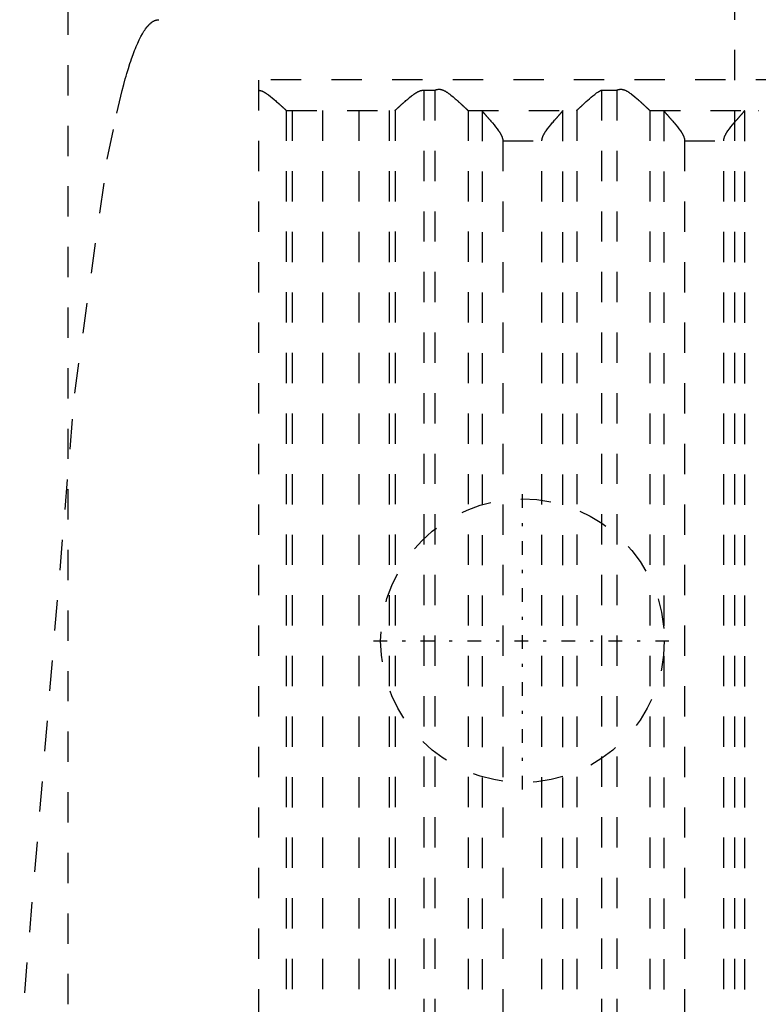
# Model space of a CAD drawing. Extents: x -100 to 100, y -99 to 429.
# Tile 7 of 14: x -32 to -7, y 53 to 85. Entities that reach past the tile are written whole.
import ezdxf

# ---------------------------------------------------------------- set-up
doc = ezdxf.new("R2010")
doc.units = 0
doc.linetypes.add('CENTER', pattern=[1.5, 0.45, -0.5, 0.05, -0.5])
doc.linetypes.add('DASHED', pattern=[2, 1, -1])
doc.layers.add('AM_3', color=7, linetype='DASHED')
doc.layers.add('AM_7', color=7, linetype='CENTER')

msp = doc.modelspace()

# ---------------------------------------------------------------- linework, layer by layer
at = {"layer": 'AM_3', "color": 6, "linetype": 'DASHED'}
for p, q in [((-8, 380.5), (-8, -32.5)), ((-30, 106), (-30, 42)), ((23.7, 83.517), (-23.7, 83.517)), ((-23.7, 36.5), (-23.7, 83.517)), ((-18.26, 83.174), (-17.891, 83.174)), ((-18.26, 83.174), (-18.26, 36.5)), ((-17.891, 83.174), (-17.891, 36.5)), ((-12.392, 83.174), (-12.392, 36.5)), ((-12.392, 83.174), (-11.891, 83.174)), ((-11.891, 83.174), (-11.891, 36.5)), ((-22.794, 82.503), (-22.794, 36.5)), ((-22.787, 82.5), (-19.213, 82.5)), ((-22.596, 82.5), (-22.596, 36.5)), ((-21.6, 82.5), (-21.6, 36.5)), ((-20.4, 82.5), (-20.4, 36.5)), ((-19.404, 82.5), (-19.404, 36.5)), ((-19.206, 82.503), (-19.206, 36.5)), ((-16.797, 82.503), (-16.797, 36.5)), ((-16.79, 82.5), (-13.217, 82.5)), ((-16.333, 82.49), (-16.333, 36.51)), ((-13.674, 82.49), (-13.674, 36.51)), ((-13.21, 82.503), (-13.21, 36.5)), ((-10.797, 82.503), (-10.797, 36.5)), ((-10.79, 82.5), (-7.217, 82.5)), ((-10.333, 82.49), (-10.333, 36.51)), ((-7.674, 82.49), (-7.674, 36.51)), ((-15.649, 81.5), (-14.358, 81.5)), ((-15.649, 81.5), (-15.649, 37.5)), ((-14.358, 37.5), (-14.358, 81.5)), ((-9.649, 81.5), (-8.358, 81.5)), ((-9.649, 81.5), (-9.649, 37.5)), ((-8.358, 37.5), (-8.358, 81.5))]:
    msp.add_line(p, q, dxfattribs=at)
for points in [[(-31.591, 51.389, 0), (-29.774, 73.176, 0), (-28.7, 80.892, 0), (-28.391, 82.414, 0), (-28.211, 83.162, 0), (-28.16, 83.357, 0), (-28.108, 83.543, 0), (-28.083, 83.633, 0), (-28.057, 83.721, 0), (-28.005, 83.89, 0), (-27.954, 84.051, 0), (-27.928, 84.128, 0), (-27.902, 84.203, 0), (-27.851, 84.347, 0), (-27.799, 84.483, 0), (-27.774, 84.547, 0), (-27.748, 84.61, 0), (-27.696, 84.728, 0), (-27.645, 84.838, 0), (-27.593, 84.94, 0), (-27.542, 85.033, 0), (-27.49, 85.118, 0), (-27.464, 85.157, 0), (-27.438, 85.194, 0), (-27.387, 85.262, 0), (-27.357, 85.297, 0), (-27.348, 85.307, 0), (-27.34, 85.316, 0), (-27.335, 85.321, 0), (-27.331, 85.326, 0), (-27.322, 85.335, 0), (-27.314, 85.343, 0), (-27.305, 85.352, 0), (-27.297, 85.36, 0), (-27.288, 85.368, 0), (-27.284, 85.372, 0), (-27.279, 85.376, 0), (-27.271, 85.383, 0), (-27.262, 85.391, 0), (-27.254, 85.398, 0), (-27.245, 85.404, 0), (-27.236, 85.411, 0), (-27.232, 85.414, 0), (-27.228, 85.417, 0), (-27.219, 85.424, 0), (-27.211, 85.429, 0), (-27.202, 85.435, 0), (-27.193, 85.44, 0), (-27.185, 85.446, 0), (-27.181, 85.448, 0), (-27.176, 85.451, 0), (-27.168, 85.455, 0), (-27.159, 85.46, 0), (-27.155, 85.462, 0), (-27.15, 85.464, 0), (-27.142, 85.468, 0), (-27.133, 85.472, 0), (-27.129, 85.474, 0), (-27.125, 85.475, 0), (-27.116, 85.479, 0), (-27.107, 85.482, 0), (-27.099, 85.484, 0), (-27.09, 85.487, 0), (-27.082, 85.489, 0), (-27.077, 85.49, 0), (-27.073, 85.492, 0), (-27.064, 85.493, 0), (-27.056, 85.495, 0), (-27.047, 85.496, 0), (-27.039, 85.498, 0), (-27.03, 85.499, 0), (-27.026, 85.499, 0), (-27.021, 85.499, 0), (-27.013, 85.5, 0), (-27.004, 85.5, 0), (-27, 85.5, 0)], [(-17.891, 83.174, 0), (-17.884, 83.176, 0), (-17.871, 83.182, 0), (-17.857, 83.187, 0), (-17.85, 83.189, 0), (-17.843, 83.191, 0), (-17.828, 83.195, 0), (-17.814, 83.198, 0), (-17.799, 83.201, 0), (-17.783, 83.203, 0), (-17.768, 83.204, 0), (-17.76, 83.204, 0), (-17.751, 83.204, 0), (-17.735, 83.204, 0), (-17.72, 83.202, 0), (-17.705, 83.2, 0), (-17.69, 83.198, 0), (-17.675, 83.194, 0), (-17.668, 83.192, 0), (-17.661, 83.19, 0), (-17.647, 83.186, 0), (-17.633, 83.181, 0), (-17.626, 83.178, 0), (-17.619, 83.175, 0), (-17.606, 83.17, 0), (-17.592, 83.163, 0), (-17.586, 83.16, 0), (-17.579, 83.157, 0), (-17.566, 83.15, 0), (-17.553, 83.143, 0), (-17.54, 83.136, 0), (-17.527, 83.128, 0), (-17.514, 83.12, 0), (-17.508, 83.116, 0), (-17.502, 83.112, 0), (-17.489, 83.104, 0), (-17.476, 83.096, 0), (-17.464, 83.087, 0), (-17.452, 83.078, 0), (-17.439, 83.069, 0), (-17.433, 83.065, 0), (-17.427, 83.06, 0), (-17.414, 83.051, 0), (-17.402, 83.042, 0), (-17.36, 83.009, 0), (-17.288, 82.95, 0), (-17.219, 82.891, 0), (-17.186, 82.862, 0), (-17.18, 82.857, 0), (-17.17, 82.847, 0), (-17.159, 82.838, 0), (-17.154, 82.833, 0), (-17.148, 82.828, 0), (-17.138, 82.819, 0), (-17.127, 82.81, 0), (-17.117, 82.8, 0), (-17.107, 82.791, 0), (-17.097, 82.782, 0), (-17.092, 82.777, 0), (-17.087, 82.773, 0), (-17.077, 82.764, 0), (-17.068, 82.755, 0), (-17.058, 82.747, 0), (-17.048, 82.738, 0), (-17.039, 82.729, 0), (-17.034, 82.725, 0), (-17.03, 82.72, 0), (-17.02, 82.712, 0), (-17.011, 82.703, 0), (-17.002, 82.695, 0), (-16.993, 82.687, 0), (-16.984, 82.678, 0), (-16.98, 82.674, 0), (-16.975, 82.67, 0), (-16.966, 82.662, 0), (-16.958, 82.654, 0), (-16.95, 82.646, 0), (-16.941, 82.639, 0), (-16.933, 82.631, 0), (-16.929, 82.627, 0), (-16.925, 82.624, 0), (-16.918, 82.616, 0), (-16.91, 82.609, 0), (-16.903, 82.603, 0), (-16.896, 82.596, 0), (-16.889, 82.589, 0), (-16.885, 82.586, 0), (-16.882, 82.583, 0), (-16.875, 82.577, 0), (-16.869, 82.571, 0), (-16.866, 82.568, 0), (-16.863, 82.565, 0), (-16.857, 82.56, 0), (-16.851, 82.554, 0), (-16.849, 82.552, 0), (-16.846, 82.549, 0), (-16.841, 82.544, 0), (-16.836, 82.54, 0), (-16.831, 82.535, 0), (-16.827, 82.531, 0), (-16.823, 82.527, 0), (-16.821, 82.526, 0), (-16.819, 82.524, 0), (-16.815, 82.52, 0), (-16.812, 82.517, 0), (-16.809, 82.514, 0), (-16.806, 82.512, 0), (-16.803, 82.509, 0), (-16.802, 82.508, 0), (-16.801, 82.507, 0), (-16.799, 82.505, 0), (-16.797, 82.504, 0), (-16.797, 82.503, 0)], [(-11.891, 83.174, 0), (-11.884, 83.176, 0), (-11.871, 83.182, 0), (-11.857, 83.187, 0), (-11.85, 83.189, 0), (-11.843, 83.191, 0), (-11.828, 83.195, 0), (-11.814, 83.198, 0), (-11.799, 83.201, 0), (-11.783, 83.203, 0), (-11.768, 83.204, 0), (-11.76, 83.204, 0), (-11.751, 83.204, 0), (-11.735, 83.204, 0), (-11.72, 83.202, 0), (-11.705, 83.2, 0), (-11.69, 83.198, 0), (-11.675, 83.194, 0), (-11.668, 83.192, 0), (-11.661, 83.19, 0), (-11.647, 83.186, 0), (-11.633, 83.181, 0), (-11.626, 83.178, 0), (-11.619, 83.175, 0), (-11.606, 83.17, 0), (-11.592, 83.163, 0), (-11.586, 83.16, 0), (-11.579, 83.157, 0), (-11.566, 83.15, 0), (-11.553, 83.143, 0), (-11.54, 83.136, 0), (-11.527, 83.128, 0), (-11.514, 83.12, 0), (-11.508, 83.116, 0), (-11.502, 83.112, 0), (-11.489, 83.104, 0), (-11.476, 83.096, 0), (-11.464, 83.087, 0), (-11.452, 83.078, 0), (-11.439, 83.069, 0), (-11.433, 83.065, 0), (-11.427, 83.06, 0), (-11.414, 83.051, 0), (-11.402, 83.042, 0), (-11.36, 83.009, 0), (-11.288, 82.95, 0), (-11.219, 82.891, 0), (-11.186, 82.862, 0), (-11.18, 82.857, 0), (-11.17, 82.847, 0), (-11.159, 82.838, 0), (-11.154, 82.833, 0), (-11.148, 82.828, 0), (-11.138, 82.819, 0), (-11.127, 82.81, 0), (-11.117, 82.8, 0), (-11.107, 82.791, 0), (-11.097, 82.782, 0), (-11.092, 82.777, 0), (-11.087, 82.773, 0), (-11.077, 82.764, 0), (-11.068, 82.755, 0), (-11.058, 82.747, 0), (-11.048, 82.738, 0), (-11.039, 82.729, 0), (-11.034, 82.725, 0), (-11.03, 82.72, 0), (-11.02, 82.712, 0), (-11.011, 82.703, 0), (-11.002, 82.695, 0), (-10.993, 82.687, 0), (-10.984, 82.678, 0), (-10.98, 82.674, 0), (-10.975, 82.67, 0), (-10.966, 82.662, 0), (-10.958, 82.654, 0), (-10.95, 82.646, 0), (-10.941, 82.639, 0), (-10.933, 82.631, 0), (-10.929, 82.627, 0), (-10.925, 82.624, 0), (-10.918, 82.616, 0), (-10.91, 82.609, 0), (-10.903, 82.603, 0), (-10.896, 82.596, 0), (-10.889, 82.589, 0), (-10.885, 82.586, 0), (-10.882, 82.583, 0), (-10.875, 82.577, 0), (-10.869, 82.571, 0), (-10.866, 82.568, 0), (-10.863, 82.565, 0), (-10.857, 82.56, 0), (-10.851, 82.554, 0), (-10.849, 82.552, 0), (-10.846, 82.549, 0), (-10.841, 82.544, 0), (-10.836, 82.54, 0), (-10.831, 82.535, 0), (-10.827, 82.531, 0), (-10.823, 82.527, 0), (-10.821, 82.526, 0), (-10.819, 82.524, 0), (-10.815, 82.52, 0), (-10.812, 82.517, 0), (-10.809, 82.514, 0), (-10.806, 82.512, 0), (-10.803, 82.509, 0), (-10.802, 82.508, 0), (-10.801, 82.507, 0), (-10.799, 82.505, 0), (-10.797, 82.504, 0), (-10.797, 82.503, 0)], [(-23.7, 83.171, 0), (-23.693, 83.17, 0), (-23.68, 83.168, 0), (-23.667, 83.166, 0), (-23.661, 83.164, 0), (-23.654, 83.163, 0), (-23.642, 83.159, 0), (-23.629, 83.155, 0), (-23.617, 83.151, 0), (-23.605, 83.147, 0), (-23.593, 83.142, 0), (-23.587, 83.14, 0), (-23.581, 83.137, 0), (-23.569, 83.132, 0), (-23.557, 83.126, 0), (-23.545, 83.12, 0), (-23.534, 83.114, 0), (-23.522, 83.108, 0), (-23.516, 83.105, 0), (-23.511, 83.101, 0), (-23.499, 83.095, 0), (-23.488, 83.088, 0), (-23.482, 83.085, 0), (-23.477, 83.081, 0), (-23.465, 83.074, 0), (-23.454, 83.067, 0), (-23.449, 83.063, 0), (-23.443, 83.059, 0), (-23.432, 83.052, 0), (-23.421, 83.044, 0), (-23.383, 83.017, 0), (-23.319, 82.968, 0), (-23.256, 82.917, 0), (-23.196, 82.867, 0), (-23.139, 82.818, 0), (-23.112, 82.794, 0), (-23.085, 82.77, 0), (-23.055, 82.744, 0), (-23.047, 82.736, 0), (-23.039, 82.728, 0), (-23.035, 82.725, 0), (-23.031, 82.721, 0), (-23.022, 82.714, 0), (-23.014, 82.706, 0), (-23.006, 82.699, 0), (-22.998, 82.692, 0), (-22.99, 82.684, 0), (-22.986, 82.681, 0), (-22.982, 82.677, 0), (-22.975, 82.67, 0), (-22.967, 82.663, 0), (-22.96, 82.656, 0), (-22.952, 82.65, 0), (-22.945, 82.643, 0), (-22.941, 82.64, 0), (-22.938, 82.636, 0), (-22.931, 82.63, 0), (-22.924, 82.623, 0), (-22.917, 82.617, 0), (-22.91, 82.611, 0), (-22.904, 82.605, 0), (-22.9, 82.602, 0), (-22.897, 82.599, 0), (-22.891, 82.593, 0), (-22.885, 82.588, 0), (-22.879, 82.582, 0), (-22.873, 82.577, 0), (-22.868, 82.572, 0), (-22.865, 82.569, 0), (-22.862, 82.567, 0), (-22.857, 82.562, 0), (-22.852, 82.557, 0), (-22.85, 82.555, 0), (-22.847, 82.553, 0), (-22.843, 82.548, 0), (-22.838, 82.544, 0), (-22.836, 82.542, 0), (-22.834, 82.54, 0), (-22.83, 82.536, 0), (-22.826, 82.533, 0), (-22.822, 82.529, 0), (-22.818, 82.526, 0), (-22.815, 82.523, 0), (-22.813, 82.521, 0), (-22.812, 82.52, 0), (-22.809, 82.517, 0), (-22.806, 82.515, 0), (-22.804, 82.512, 0), (-22.801, 82.51, 0), (-22.799, 82.508, 0), (-22.798, 82.507, 0), (-22.797, 82.506, 0), (-22.796, 82.505, 0), (-22.794, 82.504, 0), (-22.794, 82.503, 0)], [(-19.206, 82.503, 0), (-19.206, 82.504, 0), (-19.204, 82.505, 0), (-19.202, 82.507, 0), (-19.202, 82.507, 0), (-19.201, 82.508, 0), (-19.198, 82.51, 0), (-19.196, 82.513, 0), (-19.193, 82.515, 0), (-19.19, 82.518, 0), (-19.187, 82.52, 0), (-19.186, 82.522, 0), (-19.184, 82.523, 0), (-19.181, 82.527, 0), (-19.177, 82.53, 0), (-19.173, 82.534, 0), (-19.169, 82.538, 0), (-19.165, 82.542, 0), (-19.162, 82.544, 0), (-19.16, 82.546, 0), (-19.155, 82.55, 0), (-19.151, 82.555, 0), (-19.148, 82.557, 0), (-19.145, 82.559, 0), (-19.14, 82.564, 0), (-19.135, 82.569, 0), (-19.132, 82.572, 0), (-19.129, 82.575, 0), (-19.123, 82.58, 0), (-19.117, 82.586, 0), (-19.111, 82.591, 0), (-19.105, 82.597, 0), (-19.098, 82.603, 0), (-19.095, 82.606, 0), (-19.092, 82.609, 0), (-19.085, 82.616, 0), (-19.078, 82.622, 0), (-19.071, 82.629, 0), (-19.063, 82.635, 0), (-19.056, 82.642, 0), (-19.052, 82.645, 0), (-19.049, 82.649, 0), (-19.041, 82.656, 0), (-19.033, 82.663, 0), (-19.025, 82.67, 0), (-19.018, 82.677, 0), (-19.009, 82.685, 0), (-19.005, 82.688, 0), (-19.001, 82.692, 0), (-18.993, 82.7, 0), (-18.985, 82.707, 0), (-18.976, 82.715, 0), (-18.968, 82.722, 0), (-18.96, 82.73, 0), (-18.955, 82.734, 0), (-18.951, 82.738, 0), (-18.942, 82.745, 0), (-18.934, 82.753, 0), (-18.925, 82.761, 0), (-18.916, 82.769, 0), (-18.907, 82.777, 0), (-18.903, 82.781, 0), (-18.898, 82.785, 0), (-18.889, 82.793, 0), (-18.88, 82.801, 0), (-18.875, 82.805, 0), (-18.847, 82.83, 0), (-18.787, 82.881, 0), (-18.725, 82.933, 0), (-18.66, 82.985, 0), (-18.621, 83.014, 0), (-18.61, 83.022, 0), (-18.599, 83.03, 0), (-18.593, 83.034, 0), (-18.588, 83.038, 0), (-18.576, 83.046, 0), (-18.565, 83.054, 0), (-18.554, 83.061, 0), (-18.542, 83.069, 0), (-18.531, 83.076, 0), (-18.525, 83.08, 0), (-18.519, 83.084, 0), (-18.508, 83.091, 0), (-18.496, 83.098, 0), (-18.49, 83.101, 0), (-18.484, 83.104, 0), (-18.473, 83.111, 0), (-18.461, 83.117, 0), (-18.455, 83.12, 0), (-18.449, 83.123, 0), (-18.437, 83.129, 0), (-18.425, 83.135, 0), (-18.412, 83.14, 0), (-18.4, 83.145, 0), (-18.387, 83.15, 0), (-18.381, 83.152, 0), (-18.375, 83.154, 0), (-18.362, 83.158, 0), (-18.349, 83.162, 0), (-18.336, 83.165, 0), (-18.323, 83.168, 0), (-18.309, 83.17, 0), (-18.302, 83.171, 0), (-18.295, 83.172, 0), (-18.281, 83.173, 0), (-18.267, 83.174, 0), (-18.26, 83.174, 0)], [(-13.21, 82.503, 0), (-13.21, 82.504, 0), (-13.208, 82.505, 0), (-13.207, 82.506, 0), (-13.206, 82.507, 0), (-13.205, 82.508, 0), (-13.203, 82.51, 0), (-13.201, 82.512, 0), (-13.199, 82.514, 0), (-13.196, 82.516, 0), (-13.193, 82.519, 0), (-13.192, 82.52, 0), (-13.191, 82.522, 0), (-13.187, 82.524, 0), (-13.184, 82.527, 0), (-13.181, 82.531, 0), (-13.177, 82.534, 0), (-13.173, 82.537, 0), (-13.172, 82.539, 0), (-13.17, 82.541, 0), (-13.165, 82.545, 0), (-13.161, 82.549, 0), (-13.159, 82.551, 0), (-13.157, 82.553, 0), (-13.152, 82.558, 0), (-13.147, 82.562, 0), (-13.145, 82.564, 0), (-13.142, 82.567, 0), (-13.137, 82.571, 0), (-13.132, 82.576, 0), (-13.127, 82.581, 0), (-13.121, 82.586, 0), (-13.116, 82.592, 0), (-13.113, 82.594, 0), (-13.11, 82.597, 0), (-13.104, 82.603, 0), (-13.098, 82.608, 0), (-13.092, 82.614, 0), (-13.085, 82.62, 0), (-13.079, 82.626, 0), (-13.076, 82.629, 0), (-13.072, 82.632, 0), (-13.066, 82.639, 0), (-13.059, 82.645, 0), (-13.052, 82.651, 0), (-13.045, 82.658, 0), (-13.038, 82.664, 0), (-13.034, 82.668, 0), (-13.031, 82.671, 0), (-13.024, 82.678, 0), (-13.016, 82.685, 0), (-13.009, 82.691, 0), (-13.001, 82.698, 0), (-12.994, 82.705, 0), (-12.99, 82.709, 0), (-12.986, 82.712, 0), (-12.978, 82.72, 0), (-12.971, 82.727, 0), (-12.943, 82.752, 0), (-12.919, 82.774, 0), (-12.894, 82.796, 0), (-12.842, 82.843, 0), (-12.788, 82.891, 0), (-12.731, 82.94, 0), (-12.673, 82.988, 0), (-12.613, 83.036, 0), (-12.582, 83.059, 0), (-12.552, 83.081, 0), (-12.516, 83.106, 0), (-12.505, 83.112, 0), (-12.495, 83.119, 0), (-12.489, 83.122, 0), (-12.484, 83.126, 0), (-12.474, 83.132, 0), (-12.463, 83.138, 0), (-12.452, 83.144, 0), (-12.442, 83.15, 0), (-12.431, 83.156, 0), (-12.425, 83.158, 0), (-12.42, 83.161, 0), (-12.409, 83.166, 0), (-12.398, 83.171, 0), (-12.392, 83.174, 0)], [(-22.794, 82.503, 0), (-22.792, 82.502, 0), (-22.79, 82.501, 0), (-22.788, 82.5, 0), (-22.787, 82.5, 0)], [(-19.213, 82.5, 0), (-19.212, 82.5, 0), (-19.21, 82.501, 0), (-19.208, 82.502, 0), (-19.206, 82.503, 0)], [(-16.797, 82.503, 0), (-16.796, 82.502, 0), (-16.793, 82.501, 0), (-16.791, 82.5, 0), (-16.79, 82.5, 0)], [(-16.345, 82.5, 0), (-16.343, 82.5, 0), (-16.339, 82.498, 0), (-16.335, 82.493, 0), (-16.333, 82.49, 0)], [(-16.333, 82.49, 0), (-16.332, 82.489, 0), (-16.331, 82.487, 0), (-16.329, 82.484, 0), (-16.328, 82.483, 0), (-16.327, 82.481, 0), (-16.325, 82.478, 0), (-16.322, 82.475, 0), (-16.319, 82.471, 0), (-16.316, 82.467, 0), (-16.313, 82.463, 0), (-16.311, 82.461, 0), (-16.309, 82.459, 0), (-16.306, 82.455, 0), (-16.302, 82.45, 0), (-16.298, 82.445, 0), (-16.294, 82.44, 0), (-16.289, 82.435, 0), (-16.287, 82.432, 0), (-16.284, 82.429, 0), (-16.28, 82.423, 0), (-16.275, 82.417, 0), (-16.272, 82.414, 0), (-16.269, 82.411, 0), (-16.264, 82.405, 0), (-16.258, 82.399, 0), (-16.256, 82.396, 0), (-16.253, 82.392, 0), (-16.247, 82.386, 0), (-16.241, 82.379, 0), (-16.235, 82.372, 0), (-16.229, 82.365, 0), (-16.223, 82.357, 0), (-16.219, 82.354, 0), (-16.216, 82.35, 0), (-16.21, 82.343, 0), (-16.203, 82.335, 0), (-16.196, 82.328, 0), (-16.19, 82.32, 0), (-16.183, 82.312, 0), (-16.179, 82.308, 0), (-16.176, 82.304, 0), (-16.169, 82.296, 0), (-16.162, 82.288, 0), (-16.154, 82.28, 0), (-16.147, 82.271, 0), (-16.14, 82.263, 0), (-16.136, 82.259, 0), (-16.132, 82.254, 0), (-16.124, 82.246, 0), (-16.117, 82.237, 0), (-16.109, 82.228, 0), (-16.101, 82.219, 0), (-16.093, 82.21, 0), (-16.089, 82.205, 0), (-16.085, 82.201, 0), (-16.077, 82.191, 0), (-16.069, 82.182, 0), (-16.04, 82.149, 0), (-16.015, 82.119, 0), (-15.99, 82.09, 0), (-15.938, 82.028, 0), (-15.886, 81.965, 0), (-15.836, 81.9, 0), (-15.788, 81.834, 0), (-15.761, 81.795, 0), (-15.754, 81.784, 0), (-15.747, 81.772, 0), (-15.743, 81.767, 0), (-15.74, 81.761, 0), (-15.733, 81.75, 0), (-15.726, 81.738, 0), (-15.723, 81.732, 0), (-15.719, 81.726, 0), (-15.713, 81.715, 0), (-15.707, 81.703, 0), (-15.704, 81.697, 0), (-15.701, 81.691, 0), (-15.695, 81.679, 0), (-15.689, 81.667, 0), (-15.684, 81.655, 0), (-15.679, 81.643, 0), (-15.674, 81.63, 0), (-15.672, 81.624, 0), (-15.67, 81.617, 0), (-15.665, 81.605, 0), (-15.662, 81.592, 0), (-15.658, 81.578, 0), (-15.656, 81.565, 0), (-15.653, 81.551, 0), (-15.652, 81.544, 0), (-15.651, 81.537, 0), (-15.65, 81.522, 0), (-15.649, 81.508, 0), (-15.649, 81.5, 0)], [(-14.358, 81.5, 0), (-14.358, 81.508, 0), (-14.357, 81.522, 0), (-14.356, 81.537, 0), (-14.355, 81.544, 0), (-14.354, 81.551, 0), (-14.351, 81.565, 0), (-14.349, 81.578, 0), (-14.345, 81.592, 0), (-14.342, 81.605, 0), (-14.337, 81.617, 0), (-14.335, 81.624, 0), (-14.333, 81.63, 0), (-14.328, 81.643, 0), (-14.323, 81.655, 0), (-14.318, 81.667, 0), (-14.312, 81.679, 0), (-14.306, 81.691, 0), (-14.303, 81.697, 0), (-14.3, 81.703, 0), (-14.294, 81.715, 0), (-14.288, 81.726, 0), (-14.284, 81.732, 0), (-14.281, 81.738, 0), (-14.274, 81.75, 0), (-14.267, 81.761, 0), (-14.264, 81.767, 0), (-14.26, 81.772, 0), (-14.253, 81.784, 0), (-14.246, 81.795, 0), (-14.219, 81.834, 0), (-14.171, 81.9, 0), (-14.121, 81.965, 0), (-14.069, 82.028, 0), (-14.017, 82.09, 0), (-13.992, 82.119, 0), (-13.967, 82.149, 0), (-13.938, 82.182, 0), (-13.93, 82.191, 0), (-13.922, 82.201, 0), (-13.918, 82.205, 0), (-13.914, 82.21, 0), (-13.906, 82.219, 0), (-13.898, 82.228, 0), (-13.89, 82.237, 0), (-13.883, 82.246, 0), (-13.875, 82.254, 0), (-13.871, 82.259, 0), (-13.867, 82.263, 0), (-13.86, 82.271, 0), (-13.853, 82.28, 0), (-13.845, 82.288, 0), (-13.838, 82.296, 0), (-13.831, 82.304, 0), (-13.828, 82.308, 0), (-13.824, 82.312, 0), (-13.817, 82.32, 0), (-13.811, 82.328, 0), (-13.804, 82.335, 0), (-13.797, 82.343, 0), (-13.791, 82.35, 0), (-13.788, 82.354, 0), (-13.784, 82.357, 0), (-13.778, 82.365, 0), (-13.772, 82.372, 0), (-13.766, 82.379, 0), (-13.76, 82.386, 0), (-13.754, 82.392, 0), (-13.751, 82.396, 0), (-13.749, 82.399, 0), (-13.743, 82.405, 0), (-13.738, 82.411, 0), (-13.735, 82.414, 0), (-13.732, 82.417, 0), (-13.727, 82.423, 0), (-13.723, 82.429, 0), (-13.72, 82.432, 0), (-13.718, 82.435, 0), (-13.713, 82.44, 0), (-13.709, 82.445, 0), (-13.705, 82.45, 0), (-13.701, 82.455, 0), (-13.698, 82.459, 0), (-13.696, 82.461, 0), (-13.694, 82.463, 0), (-13.691, 82.467, 0), (-13.688, 82.471, 0), (-13.685, 82.475, 0), (-13.682, 82.478, 0), (-13.68, 82.481, 0), (-13.679, 82.483, 0), (-13.678, 82.484, 0), (-13.676, 82.487, 0), (-13.675, 82.489, 0), (-13.674, 82.49, 0)], [(-13.674, 82.49, 0), (-13.672, 82.493, 0), (-13.668, 82.498, 0), (-13.664, 82.5, 0), (-13.662, 82.5, 0)], [(-13.217, 82.5, 0), (-13.216, 82.5, 0), (-13.214, 82.501, 0), (-13.211, 82.502, 0), (-13.21, 82.503, 0)], [(-10.797, 82.503, 0), (-10.796, 82.502, 0), (-10.793, 82.501, 0), (-10.791, 82.5, 0), (-10.79, 82.5, 0)], [(-10.345, 82.5, 0), (-10.343, 82.5, 0), (-10.339, 82.498, 0), (-10.335, 82.493, 0), (-10.333, 82.49, 0)], [(-10.333, 82.49, 0), (-10.332, 82.489, 0), (-10.331, 82.487, 0), (-10.329, 82.484, 0), (-10.328, 82.483, 0), (-10.327, 82.481, 0), (-10.325, 82.478, 0), (-10.322, 82.475, 0), (-10.319, 82.471, 0), (-10.316, 82.467, 0), (-10.313, 82.463, 0), (-10.311, 82.461, 0), (-10.309, 82.459, 0), (-10.306, 82.455, 0), (-10.302, 82.45, 0), (-10.298, 82.445, 0), (-10.294, 82.44, 0), (-10.289, 82.435, 0), (-10.287, 82.432, 0), (-10.284, 82.429, 0), (-10.28, 82.423, 0), (-10.275, 82.417, 0), (-10.272, 82.414, 0), (-10.269, 82.411, 0), (-10.264, 82.405, 0), (-10.258, 82.399, 0), (-10.256, 82.396, 0), (-10.253, 82.392, 0), (-10.247, 82.386, 0), (-10.241, 82.379, 0), (-10.235, 82.372, 0), (-10.229, 82.365, 0), (-10.223, 82.357, 0), (-10.219, 82.354, 0), (-10.216, 82.35, 0), (-10.21, 82.343, 0), (-10.203, 82.335, 0), (-10.196, 82.328, 0), (-10.19, 82.32, 0), (-10.183, 82.312, 0), (-10.179, 82.308, 0), (-10.176, 82.304, 0), (-10.169, 82.296, 0), (-10.162, 82.288, 0), (-10.154, 82.28, 0), (-10.147, 82.271, 0), (-10.14, 82.263, 0), (-10.136, 82.259, 0), (-10.132, 82.254, 0), (-10.124, 82.246, 0), (-10.117, 82.237, 0), (-10.109, 82.228, 0), (-10.101, 82.219, 0), (-10.093, 82.21, 0), (-10.089, 82.205, 0), (-10.085, 82.201, 0), (-10.077, 82.191, 0), (-10.069, 82.182, 0), (-10.04, 82.149, 0), (-10.015, 82.119, 0), (-9.99, 82.09, 0), (-9.938, 82.028, 0), (-9.886, 81.965, 0), (-9.836, 81.9, 0), (-9.788, 81.834, 0), (-9.761, 81.795, 0), (-9.754, 81.784, 0), (-9.747, 81.772, 0), (-9.743, 81.767, 0), (-9.74, 81.761, 0), (-9.733, 81.75, 0), (-9.726, 81.738, 0), (-9.723, 81.732, 0), (-9.719, 81.726, 0), (-9.713, 81.715, 0), (-9.707, 81.703, 0), (-9.704, 81.697, 0), (-9.701, 81.691, 0), (-9.695, 81.679, 0), (-9.689, 81.667, 0), (-9.684, 81.655, 0), (-9.679, 81.643, 0), (-9.674, 81.63, 0), (-9.672, 81.624, 0), (-9.67, 81.617, 0), (-9.665, 81.605, 0), (-9.662, 81.592, 0), (-9.658, 81.578, 0), (-9.656, 81.565, 0), (-9.653, 81.551, 0), (-9.652, 81.544, 0), (-9.651, 81.537, 0), (-9.65, 81.522, 0), (-9.649, 81.508, 0), (-9.649, 81.5, 0)], [(-8.358, 81.5, 0), (-8.358, 81.508, 0), (-8.357, 81.522, 0), (-8.356, 81.537, 0), (-8.355, 81.544, 0), (-8.354, 81.551, 0), (-8.351, 81.565, 0), (-8.349, 81.578, 0), (-8.345, 81.592, 0), (-8.342, 81.605, 0), (-8.337, 81.617, 0), (-8.335, 81.624, 0), (-8.333, 81.63, 0), (-8.328, 81.643, 0), (-8.323, 81.655, 0), (-8.318, 81.667, 0), (-8.312, 81.679, 0), (-8.306, 81.691, 0), (-8.303, 81.697, 0), (-8.3, 81.703, 0), (-8.294, 81.715, 0), (-8.288, 81.726, 0), (-8.284, 81.732, 0), (-8.281, 81.738, 0), (-8.274, 81.75, 0), (-8.267, 81.761, 0), (-8.264, 81.767, 0), (-8.26, 81.772, 0), (-8.253, 81.784, 0), (-8.246, 81.795, 0), (-8.219, 81.834, 0), (-8.171, 81.9, 0), (-8.121, 81.965, 0), (-8.069, 82.028, 0), (-8.017, 82.09, 0), (-7.992, 82.119, 0), (-7.967, 82.149, 0), (-7.938, 82.182, 0), (-7.93, 82.191, 0), (-7.922, 82.201, 0), (-7.918, 82.205, 0), (-7.914, 82.21, 0), (-7.906, 82.219, 0), (-7.898, 82.228, 0), (-7.89, 82.237, 0), (-7.883, 82.246, 0), (-7.875, 82.254, 0), (-7.871, 82.259, 0), (-7.867, 82.263, 0), (-7.86, 82.271, 0), (-7.853, 82.28, 0), (-7.845, 82.288, 0), (-7.838, 82.296, 0), (-7.831, 82.304, 0), (-7.828, 82.308, 0), (-7.824, 82.312, 0), (-7.817, 82.32, 0), (-7.811, 82.328, 0), (-7.804, 82.335, 0), (-7.797, 82.343, 0), (-7.791, 82.35, 0), (-7.788, 82.354, 0), (-7.784, 82.357, 0), (-7.778, 82.365, 0), (-7.772, 82.372, 0), (-7.766, 82.379, 0), (-7.76, 82.386, 0), (-7.754, 82.392, 0), (-7.751, 82.396, 0), (-7.749, 82.399, 0), (-7.743, 82.405, 0), (-7.738, 82.411, 0), (-7.735, 82.414, 0), (-7.732, 82.417, 0), (-7.727, 82.423, 0), (-7.723, 82.429, 0), (-7.72, 82.432, 0), (-7.718, 82.435, 0), (-7.713, 82.44, 0), (-7.709, 82.445, 0), (-7.705, 82.45, 0), (-7.701, 82.455, 0), (-7.698, 82.459, 0), (-7.696, 82.461, 0), (-7.694, 82.463, 0), (-7.691, 82.467, 0), (-7.688, 82.471, 0), (-7.685, 82.475, 0), (-7.682, 82.478, 0), (-7.68, 82.481, 0), (-7.679, 82.483, 0), (-7.678, 82.484, 0), (-7.676, 82.487, 0), (-7.675, 82.489, 0), (-7.674, 82.49, 0)], [(-7.674, 82.49, 0), (-7.672, 82.493, 0), (-7.668, 82.498, 0), (-7.664, 82.5, 0), (-7.662, 82.5, 0)], [(-7.217, 82.5, 0), (-7.216, 82.5, 0), (-7.214, 82.501, 0), (-7.211, 82.502, 0), (-7.21, 82.503, 0)]]:
    msp.add_polyline3d(points, dxfattribs=at)
msp.add_circle((-15, 65), 4.681, dxfattribs=at)
at = {"layer": 'AM_7', "color": 4, "linetype": 'CENTER'}
for p, q in [((-15, 60.085), (-15, 69.915)), ((-19.915, 65), (-10.085, 65))]:
    msp.add_line(p, q, dxfattribs=at)

doc.saveas('drawing.dxf')
